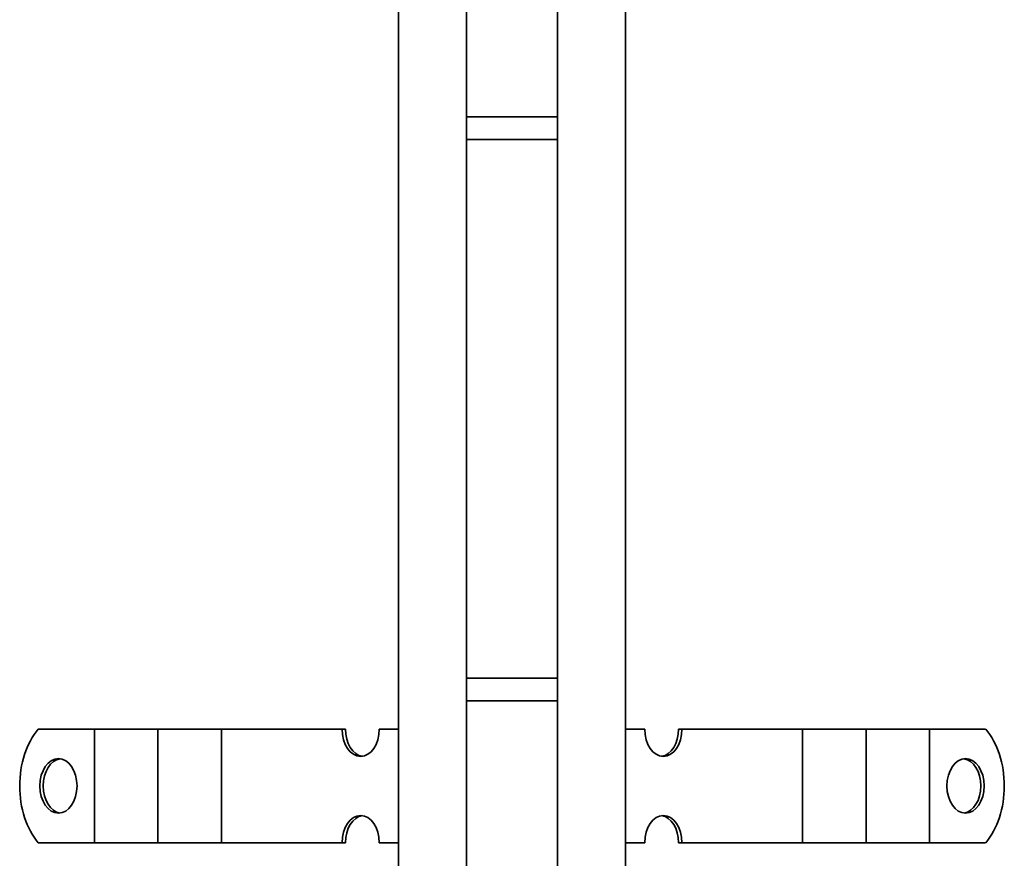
# Model space of a CAD drawing. Header units: millimetres. Extents: x -300186 to 535164, y -28581 to 763383.
# Tile 212 of 256: x 8339 to 8556, y 137430 to 137614. Entities that reach past the tile are written whole.
import ezdxf

# ---------------------------------------------------------------- set-up
doc = ezdxf.new("R2010")
doc.units = ezdxf.units.MM
doc.header["$LTSCALE"] = 10
doc.layers.add('Visible (ISO)', color=7, linetype='Continuous', lineweight=35)

msp = doc.modelspace()

# ---------------------------------------------------------------- linework, layer by layer
at = {"layer": 'Visible (ISO)'}
for p, q in [((8422.209, 137714.602, 159.59), (8422.209, 135389.602, 159.59)), ((8437.209, 135374.602, 159.59), (8437.209, 137714.602, 159.59)), ((8457.209, 137714.602, 159.59), (8457.209, 135354.602, 159.59)), ((8472.209, 135354.602, 159.59), (8472.209, 137714.602, 159.59)), ((8457.209, 137592.852, 159.59), (8437.209, 137592.852, 159.59)), ((8457.209, 137587.852, 159.59), (8437.209, 137587.852, 159.59)), ((8457.209, 137469.352, 159.59), (8437.209, 137469.352, 159.59)), ((8457.209, 137464.352, 159.59), (8437.209, 137464.352, 159.59)), ((8343.008, 137458.102, 159.59), (8354.252, 137458.102, 159.59)), ((8354.252, 137458.102, 159.59), (8355.332, 137458.102, 159.59)), ((8361.606, 137458.102, 159.59), (8355.332, 137458.102, 159.59)), ((8355.332, 137433.102, 159.59), (8355.332, 137458.102, 159.59)), ((8361.606, 137458.102, 159.59), (8365.103, 137458.102, 159.59)), ((8365.103, 137458.102, 159.59), (8369.317, 137458.102, 159.59)), ((8375.591, 137458.102, 159.59), (8369.317, 137458.102, 159.59)), ((8369.317, 137433.102, 159.59), (8369.317, 137458.102, 159.59)), ((8375.591, 137458.102, 159.59), (8379.089, 137458.102, 159.59)), ((8379.089, 137458.102, 159.59), (8383.303, 137458.102, 159.59)), ((8389.576, 137458.102, 159.59), (8383.303, 137458.102, 159.59)), ((8383.303, 137433.102, 159.59), (8383.303, 137458.102, 159.59)), ((8389.576, 137458.102, 159.59), (8393.074, 137458.102, 159.59)), ((8393.074, 137458.102, 159.59), (8396.208, 137458.102, 159.59)), ((8396.208, 137458.102, 159.59), (8409.835, 137458.102, 159.59)), ((8410.567, 137458.102, 159.59), (8409.835, 137458.102, 159.59)), ((8418.019, 137458.102, 159.59), (8422.209, 137458.102, 159.59)), ((8476.399, 137458.102, 159.59), (8472.209, 137458.102, 159.59)), ((8484.583, 137458.102, 159.59), (8483.852, 137458.102, 159.59)), ((8498.211, 137458.102, 159.59), (8484.583, 137458.102, 159.59)), ((8501.345, 137458.102, 159.59), (8498.211, 137458.102, 159.59)), ((8504.843, 137458.102, 159.59), (8501.345, 137458.102, 159.59)), ((8504.843, 137458.102, 159.59), (8511.116, 137458.102, 159.59)), ((8515.33, 137458.102, 159.59), (8511.116, 137458.102, 159.59)), ((8511.116, 137458.102, 159.59), (8511.116, 137433.102, 159.59)), ((8518.828, 137458.102, 159.59), (8515.33, 137458.102, 159.59)), ((8518.828, 137458.102, 159.59), (8525.101, 137458.102, 159.59)), ((8529.315, 137458.102, 159.59), (8525.101, 137458.102, 159.59)), ((8525.101, 137458.102, 159.59), (8525.101, 137433.102, 159.59)), ((8532.813, 137458.102, 159.59), (8529.315, 137458.102, 159.59)), ((8532.813, 137458.102, 159.59), (8539.086, 137458.102, 159.59)), ((8540.166, 137458.102, 159.59), (8539.086, 137458.102, 159.59)), ((8539.086, 137458.102, 159.59), (8539.086, 137433.102, 159.59)), ((8551.41, 137458.102, 159.59), (8540.166, 137458.102, 159.59)), ((8343.008, 137433.102, 159.59), (8354.252, 137433.102, 159.59)), ((8354.252, 137433.102, 159.59), (8355.332, 137433.102, 159.59)), ((8361.606, 137433.102, 159.59), (8355.332, 137433.102, 159.59)), ((8361.606, 137433.102, 159.59), (8365.103, 137433.102, 159.59)), ((8365.103, 137433.102, 159.59), (8369.317, 137433.102, 159.59)), ((8375.591, 137433.102, 159.59), (8369.317, 137433.102, 159.59)), ((8375.591, 137433.102, 159.59), (8379.089, 137433.102, 159.59)), ((8379.089, 137433.102, 159.59), (8383.303, 137433.102, 159.59)), ((8389.576, 137433.102, 159.59), (8383.303, 137433.102, 159.59)), ((8389.576, 137433.102, 159.59), (8393.074, 137433.102, 159.59)), ((8393.074, 137433.102, 159.59), (8396.208, 137433.102, 159.59)), ((8396.208, 137433.102, 159.59), (8409.835, 137433.102, 159.59)), ((8409.835, 137433.102, 159.59), (8410.567, 137433.102, 159.59)), ((8418.019, 137433.102, 159.59), (8422.209, 137433.102, 159.59)), ((8476.399, 137433.102, 159.59), (8472.209, 137433.102, 159.59)), ((8483.852, 137433.102, 159.59), (8484.583, 137433.102, 159.59)), ((8498.211, 137433.102, 159.59), (8484.583, 137433.102, 159.59)), ((8501.345, 137433.102, 159.59), (8498.211, 137433.102, 159.59)), ((8504.843, 137433.102, 159.59), (8501.345, 137433.102, 159.59)), ((8504.843, 137433.102, 159.59), (8511.116, 137433.102, 159.59)), ((8515.33, 137433.102, 159.59), (8511.116, 137433.102, 159.59)), ((8518.828, 137433.102, 159.59), (8515.33, 137433.102, 159.59)), ((8518.828, 137433.102, 159.59), (8525.101, 137433.102, 159.59)), ((8529.315, 137433.102, 159.59), (8525.101, 137433.102, 159.59)), ((8532.813, 137433.102, 159.59), (8529.315, 137433.102, 159.59)), ((8532.813, 137433.102, 159.59), (8539.086, 137433.102, 159.59)), ((8540.166, 137433.102, 159.59), (8539.086, 137433.102, 159.59)), ((8551.41, 137433.102, 159.59), (8540.166, 137433.102, 159.59))]:
    msp.add_line(p, q, dxfattribs=at)
at = {"layer": 'Visible (ISO)', "extrusion": (0, 0, -1)}
for centre, major_axis, start_param, end_param in [((8349.819, 137445.602, 159.59), (0, 16), 3.8157232, 5.6090548), ((8413.927, 137458.102, 159.59), (0, -6), 4.712389, 7.8539816), ((8414.659, 137458.102, 159.59), (0, -6), 0.0894834, 1.5707963), ((8480.491, 137458.102, 159.59), (0, -6), 4.712389, 7.8539816), ((8479.76, 137458.102, 159.59), (0, -6), 4.712389, 6.1937019), ((8544.599, 137445.602, 159.59), (0, -16), 3.8157232, 5.6090548), ((8348.164, 137445.602, 159.59), (0, -6), 0.0894834, 3.0521092), ((8546.255, 137445.602, 159.59), (0, 6), 0.0894834, 3.0521092), ((8413.927, 137433.102, 159.59), (0, 6), 4.712389, 7.8539816), ((8414.659, 137433.102, 159.59), (0, 6), 4.712389, 6.1937019), ((8480.491, 137433.102, 159.59), (0, 6), 4.712389, 7.8539816), ((8479.76, 137433.102, 159.59), (0, 6), 0.0894834, 1.5707963)]:
    msp.add_ellipse(centre, major_axis=major_axis, ratio=0.6819984, start_param=start_param, end_param=end_param, dxfattribs=at)
for centre, major_axis in [((8347.432, 137445.602, 159.59), (0, 6)), ((8546.986, 137445.602, 159.59), (0, -6))]:
    msp.add_ellipse(centre, major_axis=major_axis, ratio=0.6819984, dxfattribs=at)

doc.saveas('drawing.dxf')
